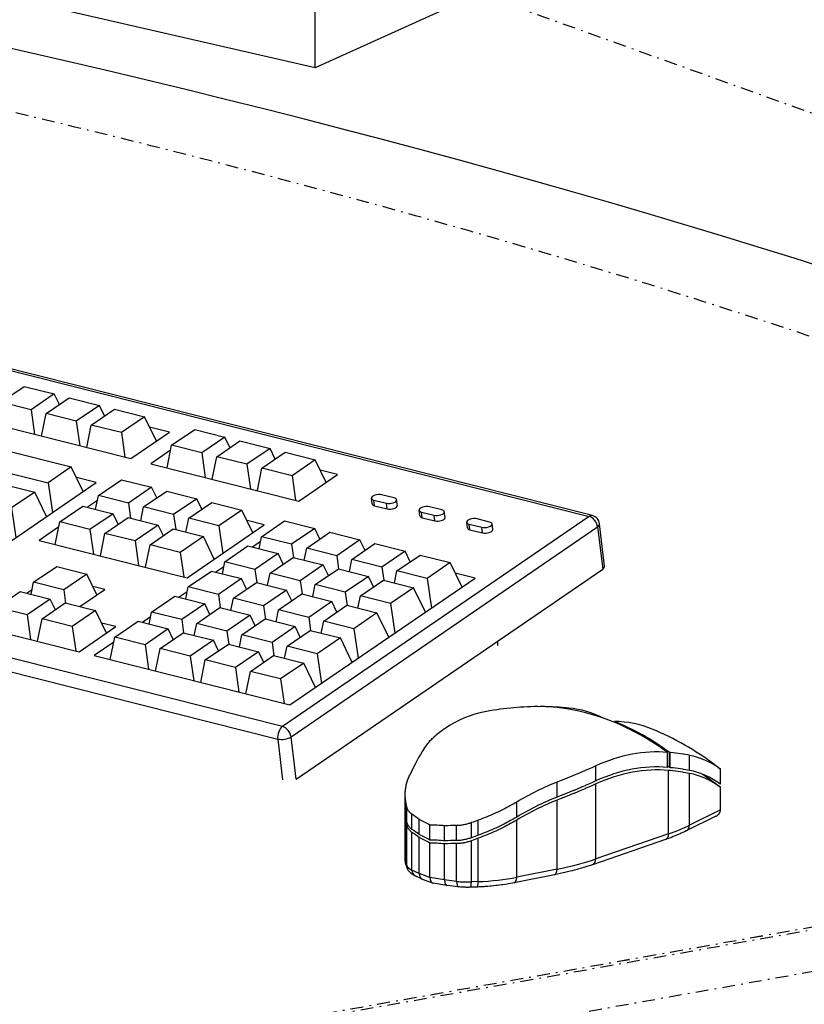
# Model space of a CAD drawing. Extents: x -4471 to 629, y 1975 to 5538.
# Tile 25 of 41: x -1056 to -809, y 3425 to 3735. Entities that reach past the tile are written whole.
import ezdxf

# ---------------------------------------------------------------- set-up
doc = ezdxf.new("R2010")
doc.units = 0
doc.header["$MEASUREMENT"] = 0
doc.linetypes.add('DASHDOT', pattern=[8.5, 4, -2, 0.5, -2])
doc.layers.get('0').update_dxf_attribs({"linetype": 'CONTINUOUS'})
doc.layers.add('LE_MIDDLE', color=7, linetype='CONTINUOUS')

msp = doc.modelspace()

# ---------------------------------------------------------------- linework, layer by layer
for p, q in [((-962.97, 3719.38), (-962.97, 4191.9)), ((-912.35, 3742.38), (-962.97, 3719.38)), ((-1232.56, 3668.16), (-876.97, 3578.37)), ((-875.91, 3578.62), (-1231.5, 3668.41)), ((-1061.72, 3614.27), (-1054.45, 3619.26)), ((-1054.45, 3619.26), (-1044.99, 3616.87)), ((-1044.99, 3616.87), (-1052.26, 3611.88)), ((-1043.38, 3613.53), (-1044.99, 3616.87)), ((-1052.26, 3611.88), (-1061.72, 3614.27)), ((-1047.53, 3610.68), (-1040.26, 3615.67)), ((-1043.34, 3613.56), (-1043.4, 3613.58)), ((-1040.26, 3615.67), (-1030.8, 3613.28)), ((-1030.8, 3613.28), (-1038.07, 3608.3)), ((-1029.19, 3609.95), (-1030.8, 3613.28)), ((-1052.26, 3611.88), (-1051.15, 3604.16)), ((-1048.98, 3603.61), (-1047.53, 3610.68)), ((-1038.07, 3608.3), (-1047.53, 3610.68)), ((-1033.34, 3607.1), (-1026.07, 3612.09)), ((-1029.15, 3609.98), (-1029.21, 3609.99)), ((-1026.07, 3612.09), (-1016.61, 3609.7)), ((-1038.07, 3608.3), (-1036.96, 3600.58)), ((-1034.79, 3600.03), (-1033.34, 3607.1)), ((-1023.88, 3604.71), (-1033.34, 3607.1)), ((-1016.61, 3609.7), (-1023.88, 3604.71)), ((-1012.91, 3602.03), (-1016.61, 3609.7)), ((-1023.88, 3604.71), (-1022.77, 3596.99)), ((-1008.11, 3600.73), (-1000.84, 3605.72)), ((-1000.84, 3605.72), (-991.38, 3603.33)), ((-1009.56, 3593.66), (-1008.11, 3600.73)), ((-998.65, 3598.34), (-1008.11, 3600.73)), ((-991.38, 3603.33), (-998.65, 3598.34)), ((-993.91, 3597.15), (-986.65, 3602.13)), ((-989.77, 3599.99), (-991.38, 3603.33)), ((-986.65, 3602.13), (-977.18, 3599.74)), ((-998.65, 3598.34), (-997.54, 3590.62)), ((-989.72, 3600.02), (-989.79, 3600.04)), ((-977.18, 3599.74), (-984.45, 3594.76)), ((-979.72, 3593.56), (-972.45, 3598.55)), ((-975.58, 3596.41), (-977.18, 3599.74)), ((-972.45, 3598.55), (-962.99, 3596.16)), ((-995.37, 3590.08), (-993.91, 3597.15)), ((-984.45, 3594.76), (-993.91, 3597.15)), ((-984.45, 3594.76), (-983.35, 3587.04)), ((-975.53, 3596.44), (-975.6, 3596.45)), ((-962.99, 3596.16), (-970.26, 3591.17)), ((-959.56, 3589.05), (-962.99, 3596.16)), ((-1067.39, 3594.09), (-1046.89, 3588.92)), ((-981.18, 3586.49), (-979.72, 3593.56)), ((-970.26, 3591.17), (-979.72, 3593.56)), ((-1031.13, 3584.94), (-1023.86, 3589.92)), ((-1023.86, 3589.92), (-1014.39, 3587.53)), ((-970.26, 3591.17), (-969.16, 3583.46)), ((-1014.39, 3587.53), (-1021.66, 3582.55)), ((-1016.93, 3581.35), (-1009.66, 3586.34)), ((-1012.79, 3584.2), (-1014.39, 3587.53)), ((-1009.66, 3586.34), (-1000.2, 3583.95)), ((-938.18, 3584.18), (-942.12, 3585.17)), ((-1031.44, 3583.39), (-1034.56, 3581.25)), ((-1032.01, 3580.61), (-1031.13, 3584.94)), ((-1021.66, 3582.55), (-1031.13, 3584.94)), ((-1021.66, 3582.55), (-1020.99, 3577.83)), ((-1012.74, 3584.23), (-1012.81, 3584.24)), ((-1000.2, 3583.95), (-1007.47, 3578.96)), ((-1002.74, 3577.77), (-995.47, 3582.76)), ((-998.59, 3580.61), (-1000.2, 3583.95)), ((-995.47, 3582.76), (-986.01, 3580.37)), ((-945.11, 3582.33), (-945.32, 3584.1)), ((-944.55, 3583.51), (-940.6, 3582.52)), ((-944.33, 3581.74), (-944.55, 3583.51)), ((-940.39, 3580.74), (-940.6, 3582.52)), ((-937.19, 3581.81), (-937.41, 3583.59)), ((-1043.24, 3576.62), (-1035.97, 3581.61)), ((-1035.97, 3581.61), (-1026.51, 3579.22)), ((-1026.51, 3579.22), (-1033.78, 3574.23)), ((-1024.9, 3575.89), (-1026.51, 3579.22)), ((-1017.82, 3577.03), (-1016.93, 3581.35)), ((-1007.47, 3578.96), (-1016.93, 3581.35)), ((-1007.47, 3578.96), (-1006.8, 3574.24)), ((-998.55, 3580.64), (-998.62, 3580.66)), ((-986.01, 3580.37), (-993.28, 3575.38)), ((-982.58, 3573.25), (-986.01, 3580.37)), ((-944.33, 3581.74), (-940.39, 3580.74)), ((-930.13, 3578.55), (-930.34, 3580.32)), ((-929.57, 3579.73), (-925.62, 3578.73)), ((-929.35, 3577.95), (-929.57, 3579.73)), ((-923.2, 3580.4), (-927.14, 3581.39)), ((-922.21, 3578.03), (-922.43, 3579.8)), ((-1044.69, 3569.55), (-1043.24, 3576.62)), ((-1033.78, 3574.23), (-1043.24, 3576.62)), ((-1029.05, 3573.04), (-1021.78, 3578.03)), ((-1021.78, 3578.03), (-1012.32, 3575.64)), ((-1003.63, 3573.44), (-1002.74, 3577.77)), ((-993.28, 3575.38), (-1002.74, 3577.77)), ((-979.88, 3571.99), (-972.61, 3576.98)), ((-972.61, 3576.98), (-963.15, 3574.59)), ((-929.35, 3577.95), (-925.41, 3576.96)), ((-925.41, 3576.96), (-925.62, 3578.73)), ((-915.15, 3574.76), (-915.36, 3576.54)), ((-914.59, 3575.95), (-910.64, 3574.95)), ((-914.37, 3574.17), (-914.59, 3575.95)), ((-908.22, 3576.61), (-912.16, 3577.61)), ((-907.23, 3574.25), (-907.45, 3576.02)), ((-872.07, 3562.76), (-873.67, 3576.07)), ((-1043.56, 3575.08), (-1049.75, 3570.83)), ((-1033.78, 3574.23), (-1032.67, 3566.52)), ((-1030.5, 3565.97), (-1029.05, 3573.04)), ((-1019.59, 3570.65), (-1029.05, 3573.04)), ((-1012.32, 3575.64), (-1019.59, 3570.65)), ((-1014.86, 3569.46), (-1007.59, 3574.44)), ((-1010.71, 3572.3), (-1012.32, 3575.64)), ((-1007.59, 3574.44), (-998.13, 3572.05)), ((-993.28, 3575.38), (-992.05, 3566.76)), ((-963.15, 3574.59), (-970.42, 3569.61)), ((-965.68, 3568.41), (-958.42, 3573.4)), ((-961.54, 3571.26), (-963.15, 3574.59)), ((-958.42, 3573.4), (-948.95, 3571.01)), ((-914.37, 3574.17), (-910.43, 3573.18)), ((-910.43, 3573.18), (-910.64, 3574.95)), ((-1049.75, 3570.83), (-1003.24, 3559.08)), ((-1019.59, 3570.65), (-1018.48, 3562.93)), ((-998.13, 3572.05), (-1005.4, 3567.07)), ((-994.7, 3564.94), (-998.13, 3572.05)), ((-980.19, 3570.45), (-982.71, 3568.73)), ((-980.65, 3568.21), (-979.88, 3571.99)), ((-970.42, 3569.61), (-979.88, 3571.99)), ((-970.42, 3569.61), (-969.82, 3565.48)), ((-961.49, 3571.29), (-961.56, 3571.3)), ((-948.95, 3571.01), (-956.22, 3566.02)), ((-951.49, 3564.83), (-944.22, 3569.81)), ((-947.35, 3567.67), (-948.95, 3571.01)), ((-944.22, 3569.81), (-934.76, 3567.43)), ((-1016.31, 3562.39), (-1014.86, 3569.46)), ((-1005.4, 3567.07), (-1014.86, 3569.46)), ((-1005.4, 3567.07), (-1004.29, 3559.35)), ((-991.39, 3564.1), (-984.12, 3569.09)), ((-984.12, 3569.09), (-974.66, 3566.7)), ((-974.66, 3566.7), (-981.92, 3561.71)), ((-973.05, 3563.36), (-974.66, 3566.7)), ((-966.46, 3564.63), (-965.68, 3568.41)), ((-956.22, 3566.02), (-965.68, 3568.41)), ((-947.3, 3567.7), (-947.37, 3567.72)), ((-934.76, 3567.43), (-942.03, 3562.44)), ((-933.15, 3564.09), (-934.76, 3567.43)), ((-992.16, 3560.31), (-991.39, 3564.1)), ((-981.92, 3561.71), (-991.39, 3564.1)), ((-977.19, 3560.51), (-969.92, 3565.5)), ((-969.92, 3565.5), (-960.46, 3563.11)), ((-956.22, 3566.02), (-955.63, 3561.89)), ((-952.27, 3561.04), (-951.49, 3564.83)), ((-942.03, 3562.44), (-951.49, 3564.83)), ((-937.3, 3561.24), (-930.03, 3566.23)), ((-933.11, 3564.12), (-933.18, 3564.14)), ((-930.03, 3566.23), (-920.57, 3563.84)), ((-920.57, 3563.84), (-927.84, 3558.85)), ((-916.87, 3556.17), (-920.57, 3563.84)), ((-1051.46, 3557.66), (-1044.19, 3562.65)), ((-1044.19, 3562.65), (-1034.73, 3560.26)), ((-1034.73, 3560.26), (-1042, 3555.27)), ((-1031.57, 3553.7), (-1034.73, 3560.26)), ((-1002.9, 3556.2), (-995.63, 3561.19)), ((-995.63, 3561.19), (-986.17, 3558.8)), ((-991.7, 3562.56), (-994.22, 3560.83)), ((-981.92, 3561.71), (-981.33, 3557.58)), ((-977.97, 3556.73), (-977.19, 3560.51)), ((-967.73, 3558.12), (-977.19, 3560.51)), ((-969, 3495.72), (-872.68, 3561.8)), ((-960.46, 3563.11), (-967.73, 3558.12)), ((-963, 3556.93), (-955.73, 3561.92)), ((-958.85, 3559.78), (-960.46, 3563.11)), ((-955.73, 3561.92), (-946.27, 3559.53)), ((-942.03, 3562.44), (-941.44, 3558.31)), ((-938.08, 3557.46), (-937.3, 3561.24)), ((-927.84, 3558.85), (-937.3, 3561.24)), ((-1052.24, 3553.88), (-1051.46, 3557.66)), ((-1042, 3555.27), (-1051.46, 3557.66)), ((-986.17, 3558.8), (-993.43, 3553.81)), ((-988.7, 3552.62), (-981.43, 3557.6)), ((-984.56, 3555.46), (-986.17, 3558.8)), ((-981.43, 3557.6), (-971.97, 3555.22)), ((-967.73, 3558.12), (-967.14, 3554)), ((-946.27, 3559.53), (-953.54, 3554.54)), ((-948.81, 3553.35), (-941.54, 3558.33)), ((-944.66, 3556.19), (-946.27, 3559.53)), ((-941.54, 3558.33), (-932.08, 3555.94)), ((-927.84, 3558.85), (-926.51, 3549.56)), ((-1062.97, 3549.76), (-1055.7, 3554.75)), ((-1055.7, 3554.75), (-1046.24, 3552.36)), ((-1051.96, 3555.26), (-1053.5, 3554.2)), ((-1042, 3555.27), (-1041.41, 3551.14)), ((-1003.21, 3554.66), (-1005.73, 3552.94)), ((-1003.67, 3552.42), (-1002.9, 3556.2)), ((-993.43, 3553.81), (-1002.9, 3556.2)), ((-971.97, 3555.22), (-979.24, 3550.23)), ((-970.36, 3551.88), (-971.97, 3555.22)), ((-963.78, 3553.15), (-963, 3556.93)), ((-953.54, 3554.54), (-963, 3556.93)), ((-953.54, 3554.54), (-952.95, 3550.41)), ((-932.08, 3555.94), (-939.35, 3550.96)), ((-928.38, 3548.28), (-932.08, 3555.94)), ((-1046.24, 3552.36), (-1053.51, 3547.38)), ((-1048.78, 3546.18), (-1041.51, 3551.17)), ((-1044.63, 3549.03), (-1046.24, 3552.36)), ((-1041.51, 3551.17), (-1032.05, 3548.78)), ((-1014.41, 3548.3), (-1007.14, 3553.29)), ((-1007.14, 3553.29), (-997.67, 3550.9)), ((-993.43, 3553.81), (-992.84, 3549.68)), ((-989.48, 3548.83), (-988.7, 3552.62)), ((-979.24, 3550.23), (-988.7, 3552.62)), ((-974.51, 3549.03), (-967.24, 3554.02)), ((-967.24, 3554.02), (-957.78, 3551.63)), ((-957.78, 3551.63), (-965.05, 3546.64)), ((-956.17, 3548.3), (-957.78, 3551.63)), ((-949.59, 3549.56), (-948.81, 3553.35)), ((-939.35, 3550.96), (-948.81, 3553.35)), ((-939.35, 3550.96), (-938.02, 3541.67)), ((-1053.51, 3547.38), (-1062.97, 3549.76)), ((-1032.05, 3548.78), (-1039.32, 3543.79)), ((-1028.62, 3541.67), (-1032.05, 3548.78)), ((-1015.18, 3544.52), (-1014.41, 3548.3)), ((-1004.94, 3545.91), (-1014.41, 3548.3)), ((-997.67, 3550.9), (-1004.94, 3545.91)), ((-1000.21, 3544.72), (-992.94, 3549.71)), ((-996.07, 3547.57), (-997.67, 3550.9)), ((-992.94, 3549.71), (-983.48, 3547.32)), ((-979.24, 3550.23), (-978.65, 3546.1)), ((-975.29, 3545.25), (-974.51, 3549.03)), ((-965.05, 3546.64), (-974.51, 3549.03)), ((-960.32, 3545.45), (-953.05, 3550.44)), ((-953.05, 3550.44), (-943.59, 3548.05)), ((-943.59, 3548.05), (-950.86, 3543.06)), ((-939.89, 3540.38), (-943.59, 3548.05)), ((-1053.51, 3547.38), (-1052.41, 3539.66)), ((-1050.23, 3539.11), (-1048.78, 3546.18)), ((-1039.32, 3543.79), (-1048.78, 3546.18)), ((-1025.91, 3540.41), (-1018.65, 3545.39)), ((-1018.65, 3545.39), (-1009.18, 3543.01)), ((-1014.72, 3546.76), (-1017.23, 3545.04)), ((-1004.94, 3545.91), (-1004.35, 3541.79)), ((-983.48, 3547.32), (-990.75, 3542.33)), ((-986.02, 3541.14), (-978.75, 3546.12)), ((-981.87, 3543.98), (-983.48, 3547.32)), ((-978.75, 3546.12), (-969.29, 3543.73)), ((-965.05, 3546.64), (-964.46, 3542.51)), ((-961.1, 3541.67), (-960.32, 3545.45)), ((-950.86, 3543.06), (-960.32, 3545.45)), ((-1039.32, 3543.79), (-1038.21, 3536.08)), ((-1009.18, 3543.01), (-1016.45, 3538.02)), ((-1011.72, 3536.82), (-1004.45, 3541.81)), ((-1007.58, 3539.67), (-1009.18, 3543.01)), ((-1004.45, 3541.81), (-994.99, 3539.42)), ((-1000.99, 3540.94), (-1000.21, 3544.72)), ((-990.75, 3542.33), (-1000.21, 3544.72)), ((-990.75, 3542.33), (-990.16, 3538.2)), ((-969.29, 3543.73), (-976.56, 3538.75)), ((-971.83, 3537.55), (-964.56, 3542.54)), ((-967.68, 3540.4), (-969.29, 3543.73)), ((-964.56, 3542.54), (-955.1, 3540.15)), ((-950.86, 3543.06), (-949.53, 3533.77)), ((-1026.23, 3538.87), (-1032.43, 3534.61)), ((-1027.37, 3533.34), (-1025.91, 3540.41)), ((-1016.45, 3538.02), (-1025.91, 3540.41)), ((-994.99, 3539.42), (-1002.26, 3534.43)), ((-993.38, 3536.09), (-994.99, 3539.42)), ((-986.8, 3537.35), (-986.02, 3541.14)), ((-976.56, 3538.75), (-986.02, 3541.14)), ((-976.56, 3538.75), (-975.97, 3534.62)), ((-955.1, 3540.15), (-962.37, 3535.16)), ((-951.4, 3532.48), (-955.1, 3540.15)), ((-905.59, 3537.81), (-905.59, 3539.22)), ((-1016.45, 3538.02), (-1015.35, 3530.3)), ((-1013.18, 3529.75), (-1011.72, 3536.82)), ((-1002.26, 3534.43), (-1011.72, 3536.82)), ((-997.53, 3533.24), (-990.26, 3538.23)), ((-990.26, 3538.23), (-980.8, 3535.84)), ((-980.8, 3535.84), (-988.07, 3530.85)), ((-979.19, 3532.5), (-980.8, 3535.84)), ((-972.61, 3533.77), (-971.83, 3537.55)), ((-962.37, 3535.16), (-971.83, 3537.55)), ((-1032.43, 3534.61), (-970.93, 3519.08)), ((-1002.26, 3534.43), (-1001.16, 3526.72)), ((-998.98, 3526.17), (-997.53, 3533.24)), ((-988.07, 3530.85), (-997.53, 3533.24)), ((-983.34, 3529.66), (-976.07, 3534.64)), ((-976.07, 3534.64), (-966.61, 3532.25)), ((-962.37, 3535.16), (-961.04, 3525.87)), ((-988.07, 3530.85), (-986.96, 3523.13)), ((-984.79, 3522.59), (-983.34, 3529.66)), ((-973.88, 3527.27), (-983.34, 3529.66)), ((-966.61, 3532.25), (-973.88, 3527.27)), ((-962.91, 3524.59), (-966.61, 3532.25)), ((-973.88, 3527.27), (-972.77, 3519.55)), ((-886.34, 3518.2), (-886.34, 3518.27)), ((-851.65, 3499.41), (-851.65, 3504.14)), ((-851.58, 3504.11), (-851.58, 3499.38)), ((-845.45, 3498.52), (-845.45, 3503.25)), ((-874.86, 3495.19), (-874.86, 3499.92)), ((-851.96, 3478.58), (-851.96, 3498.48)), ((-845.45, 3481.27), (-845.45, 3497.58)), ((-835.67, 3486.12), (-835.67, 3493.22)), ((-934.72, 3486.23), (-934.72, 3490.96)), ((-887.02, 3467.46), (-887.02, 3489.15)), ((-934.5, 3483.86), (-934.5, 3488.59)), ((-934.23, 3482.47), (-934.23, 3487.2)), ((-899.7, 3483.83), (-899.7, 3488.56)), ((-835.67, 3486.12), (-845.45, 3481.27)), ((-930.36, 3478.39), (-930.36, 3483.12)), ((-934.23, 3468.58), (-934.23, 3481.53)), ((-922.33, 3476.36), (-922.33, 3481.09)), ((-913.94, 3477.35), (-913.94, 3482.08)), ((-911.82, 3463.54), (-911.82, 3477.19)), ((-926.94, 3464.83), (-926.94, 3475.66)), ((-918.58, 3463.63), (-918.58, 3475.5)), ((-930.36, 3466.09), (-932.59, 3467.16)), ((-929.41, 3464.31), (-931.6, 3465.36)), ((-922.33, 3464.07), (-926.94, 3464.83)), ((-921.69, 3462.34), (-925.93, 3463.04))]:
    msp.add_line(p, q)
for points in [[(-962.97, 3719.38), (-1085.15, 3747.54), (-1085.15, 4121.62)], [(-1076.23, 3616.31), (-1082.43, 3612.06), (-1020.93, 3596.53)], [(-1020.93, 3596.53), (-1008.81, 3604.84), (-1015.02, 3606.41)], [(-876.97, 3578.37), (-973.28, 3512.29), (-1328.87, 3602.08)], [(-1328.82, 3585.33), (-1330.37, 3598.17), (-974.78, 3508.38), (-973.24, 3495.54)], [(-1068.17, 3590.31), (-1067.39, 3594.09), (-1060.12, 3599.08), (-1039.63, 3593.91)], [(-1008.42, 3599.19), (-1014.62, 3594.94), (-968.1, 3583.19)], [(-1035.93, 3586.24), (-1039.63, 3593.91), (-1046.89, 3588.92), (-1045.56, 3579.63)], [(-968.1, 3583.19), (-955.99, 3591.5), (-961.41, 3592.87)], [(-1089.98, 3549.15), (-1031.83, 3589.05), (-1038.04, 3590.62)], [(-1079.68, 3582.41), (-1078.9, 3586.2), (-1071.63, 3591.18), (-1051.13, 3586.01)], [(-1047.44, 3578.34), (-1051.13, 3586.01), (-1058.4, 3581.02), (-1057.07, 3571.73)], [(-1003.24, 3559.08), (-979, 3575.71), (-984.42, 3577.08)], [(-970.6, 3509.03), (-874.28, 3575.11), (-872.68, 3561.8)], [(-970.93, 3519.08), (-912.78, 3558.98), (-918.98, 3560.55)], [(-1036.95, 3550.02), (-1029.12, 3555.39), (-1032.83, 3556.32)], [(-1083.68, 3547.56), (-1037.16, 3535.81), (-1025.65, 3543.71), (-1030.15, 3544.84)], [(-868.99, 3513.64), (-868.99, 3513.89)], [(-928.77, 3505.37), (-928.58, 3505.67), (-928.37, 3505.97), (-928.16, 3506.26), (-928.09, 3506.36), (-927.86, 3506.65), (-927.64, 3506.94), (-927.4, 3507.23), (-927.33, 3507.31), (-927.08, 3507.6), (-926.83, 3507.88), (-926.57, 3508.16), (-926.5, 3508.23), (-926.23, 3508.51), (-925.95, 3508.78), (-925.67, 3509.06), (-925.6, 3509.12), (-925.31, 3509.39), (-925.01, 3509.65), (-924.7, 3509.92), (-924.63, 3509.97), (-924.32, 3510.23), (-923.99, 3510.49), (-923.66, 3510.74), (-923.6, 3510.79), (-923.25, 3511.04), (-922.9, 3511.29), (-922.54, 3511.54), (-922.49, 3511.57), (-922.12, 3511.82), (-922.08, 3511.84)], [(-969, 3495.72), (-970.6, 3509.03)], [(-852.3, 3499.45), (-852.3, 3504.19)], [(-845.45, 3503.25), (-846.03, 3503.36), (-846.64, 3503.47), (-847.28, 3503.57), (-847.52, 3503.61), (-848.2, 3503.71), (-848.91, 3503.8), (-849.66, 3503.9), (-849.79, 3503.91), (-850.58, 3504.01), (-851.4, 3504.1), (-851.58, 3504.11)], [(-874.86, 3499.92), (-875.84, 3499.47), (-876.86, 3499.02), (-877.92, 3498.56), (-878.22, 3498.43), (-879.33, 3497.95), (-880.48, 3497.47), (-881.67, 3496.97), (-881.83, 3496.91), (-883.07, 3496.4), (-884.35, 3495.88), (-885.68, 3495.35), (-886.03, 3495.22), (-887.02, 3494.83)], [(-845.45, 3497.58), (-846.03, 3497.68), (-846.64, 3497.79), (-847.28, 3497.89), (-847.54, 3497.93), (-848.23, 3498.03), (-848.94, 3498.13), (-849.69, 3498.23), (-849.84, 3498.24), (-850.63, 3498.34), (-851.46, 3498.43), (-851.96, 3498.48)], [(-845.45, 3498.52), (-846.03, 3498.63), (-846.64, 3498.74), (-847.28, 3498.84), (-847.52, 3498.88), (-848.2, 3498.98), (-848.91, 3499.07), (-849.66, 3499.17), (-849.79, 3499.18), (-850.58, 3499.28), (-851.4, 3499.37), (-851.58, 3499.38)], [(-837.43, 3500.27), (-836.94, 3499.9), (-836.45, 3499.53), (-836.07, 3499.22), (-835.67, 3498.9)], [(-835.67, 3494.17), (-835.67, 3498.9)], [(-934.72, 3490.96), (-934.72, 3491.26), (-934.71, 3491.56), (-934.69, 3491.8), (-934.67, 3492.1), (-934.64, 3492.4), (-934.62, 3492.62), (-934.57, 3492.92), (-934.52, 3493.23), (-934.47, 3493.53), (-934.44, 3493.64), (-934.38, 3493.95), (-934.3, 3494.26), (-934.22, 3494.57), (-934.19, 3494.67), (-934.1, 3494.98), (-934, 3495.29), (-933.9, 3495.6), (-933.86, 3495.7), (-933.75, 3496.01), (-933.62, 3496.32), (-933.49, 3496.63), (-933.45, 3496.72), (-933.3, 3497.05)], [(-874.86, 3495.19), (-875.84, 3494.74), (-876.86, 3494.29), (-877.92, 3493.82), (-878.22, 3493.7), (-879.33, 3493.22), (-880.48, 3492.74), (-881.67, 3492.24), (-881.83, 3492.18), (-883.07, 3491.67), (-884.35, 3491.15), (-885.68, 3490.62), (-886.03, 3490.49), (-887.02, 3490.1)], [(-887.02, 3490.1), (-887.02, 3494.83)], [(-874.86, 3494.24), (-875.84, 3493.8), (-876.86, 3493.34), (-877.92, 3492.88), (-878.22, 3492.75), (-879.33, 3492.27), (-880.48, 3491.79), (-881.67, 3491.29), (-881.83, 3491.23), (-883.07, 3490.72), (-884.35, 3490.2), (-885.68, 3489.68), (-886.03, 3489.54), (-887.02, 3489.15)], [(-851.96, 3478.58), (-874.86, 3470.68), (-874.86, 3494.24)], [(-934.5, 3488.59), (-934.55, 3488.88), (-934.59, 3489.17), (-934.62, 3489.38), (-934.66, 3489.67), (-934.68, 3489.97), (-934.7, 3490.18), (-934.71, 3490.48), (-934.72, 3490.77), (-934.72, 3490.96)], [(-934.5, 3483.86), (-934.55, 3484.15), (-934.59, 3484.44), (-934.62, 3484.65), (-934.66, 3484.94), (-934.68, 3485.24), (-934.7, 3485.45), (-934.71, 3485.75), (-934.72, 3486.04), (-934.72, 3486.23)], [(-932.59, 3479.98), (-932.59, 3484.71), (-932.73, 3484.81), (-932.87, 3484.91), (-933, 3485.02), (-933.03, 3485.05), (-933.15, 3485.16), (-933.27, 3485.27), (-933.38, 3485.39), (-933.41, 3485.44), (-933.51, 3485.56), (-933.61, 3485.69), (-933.67, 3485.78), (-933.75, 3485.92), (-933.83, 3486.06), (-933.89, 3486.16), (-933.96, 3486.3), (-934.02, 3486.45), (-934.06, 3486.56), (-934.11, 3486.72), (-934.16, 3486.88), (-934.19, 3486.99), (-934.23, 3487.16), (-934.23, 3487.2)], [(-899.7, 3488.56), (-900.25, 3488.23), (-900.81, 3487.91), (-901.38, 3487.58), (-901.59, 3487.46), (-902.18, 3487.15), (-902.76, 3486.83), (-903.36, 3486.52), (-903.56, 3486.41), (-904.17, 3486.11), (-904.78, 3485.81), (-905.4, 3485.51), (-905.59, 3485.42), (-906.22, 3485.13), (-906.85, 3484.85), (-907.48, 3484.57), (-907.68, 3484.48), (-908.32, 3484.21), (-908.96, 3483.95), (-909.61, 3483.69), (-909.8, 3483.62), (-910.44, 3483.37), (-911.1, 3483.12), (-911.75, 3482.89), (-911.82, 3482.86)], [(-837.11, 3484.1), (-836.97, 3484.17), (-836.84, 3484.25), (-836.74, 3484.31), (-836.62, 3484.4), (-836.51, 3484.49), (-836.4, 3484.58), (-836.37, 3484.61), (-836.27, 3484.7), (-836.18, 3484.8), (-836.13, 3484.87), (-836.05, 3484.98), (-835.98, 3485.08), (-835.94, 3485.15), (-835.88, 3485.26), (-835.83, 3485.37), (-835.8, 3485.45), (-835.76, 3485.56), (-835.72, 3485.67), (-835.71, 3485.75), (-835.69, 3485.87), (-835.67, 3485.98), (-835.67, 3486.09), (-835.67, 3486.12)], [(-934.72, 3470.46), (-934.72, 3485.29), (-934.72, 3485.59), (-934.71, 3485.76)], [(-934.5, 3482.91), (-934.55, 3483.2), (-934.59, 3483.49), (-934.62, 3483.7), (-934.66, 3484), (-934.68, 3484.29), (-934.7, 3484.5), (-934.71, 3484.8), (-934.72, 3485.1), (-934.72, 3485.29)], [(-934.23, 3468.58), (-934.5, 3469.27), (-934.5, 3482.91)], [(-899.7, 3483.83), (-900.25, 3483.5), (-900.81, 3483.18), (-901.38, 3482.85), (-901.59, 3482.73), (-902.18, 3482.41), (-902.76, 3482.1), (-903.36, 3481.79), (-903.56, 3481.68), (-904.17, 3481.38), (-904.78, 3481.08), (-905.4, 3480.78), (-905.59, 3480.69), (-906.22, 3480.4), (-906.85, 3480.11), (-907.48, 3479.84), (-907.68, 3479.75), (-908.32, 3479.48), (-908.96, 3479.22), (-909.61, 3478.96), (-909.8, 3478.89), (-910.44, 3478.64), (-911.1, 3478.39), (-911.75, 3478.16), (-911.82, 3478.13)], [(-899.7, 3482.89), (-900.25, 3482.56), (-900.81, 3482.23), (-901.38, 3481.91), (-901.59, 3481.79), (-902.18, 3481.47), (-902.76, 3481.15), (-903.36, 3480.84), (-903.56, 3480.74), (-904.17, 3480.43), (-904.78, 3480.13), (-905.4, 3479.83), (-905.59, 3479.74), (-906.22, 3479.45), (-906.85, 3479.17), (-907.48, 3478.89), (-907.68, 3478.81), (-908.32, 3478.54), (-908.96, 3478.27), (-909.61, 3478.01), (-909.8, 3477.94), (-910.44, 3477.69), (-911.1, 3477.45), (-911.75, 3477.21), (-911.82, 3477.19)], [(-911.82, 3478.13), (-911.82, 3482.86)], [(-887.02, 3467.46), (-899.7, 3464.92), (-899.7, 3482.89)], [(-837.11, 3484.1), (-846.43, 3479.47)], [(-932.59, 3479.98), (-932.73, 3480.08), (-932.87, 3480.18), (-933, 3480.29), (-933.03, 3480.32), (-933.15, 3480.43), (-933.27, 3480.54), (-933.38, 3480.66), (-933.41, 3480.71), (-933.51, 3480.83), (-933.61, 3480.96), (-933.67, 3481.05), (-933.75, 3481.19), (-933.83, 3481.32), (-933.89, 3481.43), (-933.96, 3481.57), (-934.02, 3481.72), (-934.06, 3481.83), (-934.11, 3481.99), (-934.16, 3482.15), (-934.19, 3482.26), (-934.23, 3482.43), (-934.23, 3482.47)], [(-932.59, 3467.16), (-932.59, 3479.03), (-932.73, 3479.13), (-932.87, 3479.23), (-933, 3479.34), (-933.03, 3479.37), (-933.15, 3479.48), (-933.27, 3479.6), (-933.38, 3479.72), (-933.41, 3479.76), (-933.51, 3479.88), (-933.61, 3480.01), (-933.67, 3480.1), (-933.75, 3480.24), (-933.83, 3480.38), (-933.89, 3480.48), (-933.96, 3480.63), (-934.02, 3480.77), (-934.06, 3480.89), (-934.11, 3481.04), (-934.16, 3481.2), (-934.19, 3481.32), (-934.23, 3481.48), (-934.23, 3481.53)], [(-926.94, 3476.61), (-926.94, 3481.34)], [(-913.94, 3482.08), (-914.24, 3481.97), (-914.55, 3481.86), (-914.8, 3481.78), (-915.1, 3481.69), (-915.4, 3481.6), (-915.65, 3481.54), (-915.95, 3481.47), (-916.25, 3481.4), (-916.5, 3481.36), (-916.79, 3481.31), (-917.08, 3481.27), (-917.33, 3481.24), (-917.61, 3481.21), (-917.89, 3481.19), (-918.14, 3481.18), (-918.41, 3481.17), (-918.58, 3481.17)], [(-918.58, 3476.44), (-918.58, 3481.17)], [(-926.94, 3464.83), (-930.36, 3466.09), (-930.36, 3477.44)], [(-913.94, 3477.35), (-914.24, 3477.23), (-914.55, 3477.13), (-914.8, 3477.05), (-915.1, 3476.96), (-915.4, 3476.87), (-915.65, 3476.81), (-915.95, 3476.74), (-916.25, 3476.67), (-916.5, 3476.63), (-916.79, 3476.58), (-917.08, 3476.54), (-917.33, 3476.51), (-917.61, 3476.48), (-917.89, 3476.46), (-918.14, 3476.45), (-918.41, 3476.44), (-918.58, 3476.44)], [(-852.97, 3476.77), (-875.87, 3468.87)], [(-846.43, 3479.47), (-846.94, 3479.22), (-847.45, 3478.98), (-847.97, 3478.74), (-848.33, 3478.58), (-848.88, 3478.34), (-849.44, 3478.11), (-849.89, 3477.92), (-850.48, 3477.69), (-851.08, 3477.45), (-851.63, 3477.25), (-852.26, 3477.02), (-852.61, 3476.9), (-852.97, 3476.77)], [(-918.58, 3463.63), (-922.33, 3464.07), (-922.33, 3475.42)], [(-913.94, 3476.4), (-914.24, 3476.29), (-914.55, 3476.18), (-914.8, 3476.1), (-915.1, 3476.01), (-915.4, 3475.92), (-915.65, 3475.86), (-915.95, 3475.79), (-916.25, 3475.73), (-916.5, 3475.68), (-916.79, 3475.63), (-917.08, 3475.59), (-917.33, 3475.56), (-917.61, 3475.53), (-917.89, 3475.51), (-918.14, 3475.5), (-918.41, 3475.5), (-918.58, 3475.5)], [(-911.82, 3463.54), (-913.94, 3463.45), (-913.94, 3476.4)], [(-934.35, 3468.47), (-934.42, 3468.67), (-934.45, 3468.77), (-934.49, 3468.88), (-934.54, 3469.07), (-934.59, 3469.26), (-934.6, 3469.31), (-934.64, 3469.51), (-934.67, 3469.7), (-934.68, 3469.75), (-934.7, 3469.95), (-934.71, 3470.14), (-934.72, 3470.2), (-934.72, 3470.39), (-934.72, 3470.46)], [(-934.09, 3467.79), (-934.35, 3468.47)], [(-931.6, 3465.36), (-931.81, 3465.47), (-931.98, 3465.56), (-932.17, 3465.67), (-932.35, 3465.78), (-932.52, 3465.89), (-932.57, 3465.92), (-932.73, 3466.04), (-932.88, 3466.16), (-933.02, 3466.28), (-933.05, 3466.3), (-933.18, 3466.43), (-933.3, 3466.56), (-933.42, 3466.68), (-933.44, 3466.71), (-933.55, 3466.84), (-933.65, 3466.98), (-933.74, 3467.11), (-933.77, 3467.15), (-933.85, 3467.29), (-933.93, 3467.43), (-934, 3467.57), (-934.02, 3467.62), (-934.08, 3467.76), (-934.09, 3467.79)], [(-875.87, 3468.87), (-876.53, 3468.65), (-876.64, 3468.61), (-877.32, 3468.39), (-878.02, 3468.17), (-878.65, 3467.98), (-879.38, 3467.76), (-880.12, 3467.54), (-880.74, 3467.37), (-881.51, 3467.16), (-882.3, 3466.96), (-882.91, 3466.81), (-883.72, 3466.61), (-884.55, 3466.41), (-885.14, 3466.28), (-886, 3466.09), (-886.86, 3465.9), (-887.44, 3465.78), (-887.85, 3465.7)], [(-926.09, 3463.08), (-929.29, 3464.26)], [(-887.85, 3465.7), (-900.52, 3463.16)], [(-918.02, 3461.9), (-921.67, 3462.33)], [(-914.14, 3461.76), (-914.56, 3461.75), (-914.69, 3461.74), (-915.12, 3461.74), (-915.54, 3461.74), (-915.76, 3461.75), (-916.18, 3461.76), (-916.6, 3461.78), (-916.82, 3461.79), (-917.23, 3461.82), (-917.64, 3461.86), (-917.86, 3461.89), (-918.02, 3461.9)], [(-912.02, 3461.84), (-914.14, 3461.76)], [(-900.52, 3463.16), (-900.95, 3463.07), (-901.59, 3462.95), (-902.24, 3462.84), (-902.66, 3462.77), (-903.34, 3462.66), (-904.02, 3462.56), (-904.42, 3462.5), (-905.12, 3462.41), (-905.83, 3462.33), (-906.22, 3462.28), (-906.95, 3462.2), (-907.68, 3462.13), (-908.06, 3462.1), (-908.81, 3462.03), (-909.56, 3461.98), (-909.93, 3461.95), (-910.69, 3461.91), (-911.46, 3461.87), (-912.02, 3461.84)]]:
    msp.add_lwpolyline(points)
msp.add_lwpolyline([(-841.24, 3497.29, -0.012686), (-837.43, 3494.59), (-836.94, 3494.22), (-836.45, 3493.85), (-836.03, 3493.52), (-835.67, 3493.22)], format="xyb")
for centre, radius, start, end in [((-876.65, 3575.71), 3, 6.8628, 75.828), ((-892.49, 3426.57), 92, 90.3767, 101.1016), ((-892.49, 3426.57), 92, 84.283, 89.3633), ((-892.49, 3426.57), 92, 53.2358, 67.3731)]:
    msp.add_arc(centre, radius, start, end)
for centre, major_axis, ratio, start_param, end_param in [((-2207.53, 3195.63), (2000, 0), 0.323677, 0.503485, 2.534794), ((-943.33, 3584.34), (1.99, 0.24), 0.448301, 0.861782, 3.141593), ((-943.33, 3584.34), (1.99, 0.24), 0.448301, 3.141593, 4.003374), ((-943.12, 3582.57), (1.99, 0.24), 0.448301, 3.141593, 4.003376), ((-943.12, 3582.57), (1.99, 0.24), 0.448301, 3.141593, 4.003374), ((-939.39, 3583.35), (1.99, 0.24), 0.448301, 4.003374, 6.283185), ((-939.39, 3583.35), (1.99, 0.24), 0.448301, 6.283185, 7.144967), ((-939.18, 3581.57), (1.99, 0.24), 0.448301, 4.003374, 6.283185), ((-939.18, 3581.57), (1.99, 0.24), 0.448301, 4.003374, 6.283185), ((-928.35, 3580.56), (1.99, 0.24), 0.448301, 0.861782, 3.141593), ((-928.35, 3580.56), (1.99, 0.24), 0.448301, 3.141593, 4.003374), ((-924.41, 3579.56), (1.99, 0.24), 0.448301, 4.003374, 6.283185), ((-924.41, 3579.56), (1.99, 0.24), 0.448301, 6.283185, 7.144967), ((-928.14, 3578.79), (1.99, 0.24), 0.448301, 3.141593, 4.003376), ((-928.14, 3578.79), (1.99, 0.24), 0.448301, 3.141593, 4.003374), ((-924.2, 3577.79), (1.99, 0.24), 0.448301, 4.003372, 6.283185), ((-924.2, 3577.79), (1.99, 0.24), 0.448301, 4.003374, 6.283185), ((-913.37, 3576.78), (1.99, 0.24), 0.448301, 0.861782, 3.141593), ((-913.37, 3576.78), (1.99, 0.24), 0.448301, 3.141593, 4.003374), ((-909.43, 3575.78), (1.99, 0.24), 0.448301, 4.003374, 6.283185), ((-909.43, 3575.78), (1.99, 0.24), 0.448301, 6.283185, 7.144967), ((-876.65, 3575.71), (-0.73, -2.91), 0.581995, 3.141593, 3.725497), ((-876.65, 3575.71), (1.7, -2.47), 0.67846, 0.914439, 2.485235), ((-876.65, 3575.71), (2.98, 0.36), 0.448301, 5.574171, 6.283185), ((-913.16, 3575), (1.99, 0.24), 0.448301, 3.141593, 4.003376), ((-913.16, 3575), (1.99, 0.24), 0.448301, 3.141593, 4.003374), ((-909.22, 3574.01), (1.99, 0.24), 0.448301, 4.003373, 6.283185), ((-909.22, 3574.01), (1.99, 0.24), 0.448301, 4.003374, 6.283185), ((-875.05, 3562.4), (2.98, 0.36), 0.448301, 5.574171, 6.283185), ((-878.28, 3432.46), (34.13, -82.25), 0.746, 2.25511, 2.846678), ((-877.66, 3432.72), (34.02, -82.01), 0.746, 2.832553, 2.84443), ((-877.66, 3432.72), (34.02, -82.01), 0.746, 2.758252, 2.832553), ((-901.16, 3428.76), (-22.36, -88.56), 0.581995, 3.22789, 3.283886), ((-901.16, 3428.76), (-22.36, -88.56), 0.581995, 3.015149, 3.22789), ((-918.32, 3431.94), (-17.67, -84.91), 0.51173, 3.354063, 3.608136), ((-877.66, 3432.72), (34.02, -82.01), 0.746, 2.253365, 2.509826), ((-883.82, 3424.38), (-22.36, -88.56), 0.581995, 3.055296, 3.283886), ((-972.96, 3509.63), (-0.73, -2.91), 0.581995, 3.725497, 5.296293), ((-972.96, 3509.63), (1.7, -2.47), 0.67846, 0.914439, 2.485235), ((-972.96, 3509.63), (2.98, 0.36), 0.448301, 4.003374, 5.574171), ((-924.42, 3429.86), (-8.8, -85.23), 0.287493, 3.654287, 3.834512), ((-870.1, 3419.77), (-25.2, -82.98), 0.647434, 3.275672, 3.660496), ((-890.29, 3423.37), (75.34, 51.81), 0.923564, 0.556341, 0.557264), ((-862.5, 3420.24), (-17.49, -82.92), 0.51657, 2.910749, 3.151851), ((-870.1, 3415.04), (-25.2, -82.98), 0.647434, 3.275672, 3.660496), ((-870.1, 3414.09), (-25.2, -82.98), 0.647434, 3.269597, 3.660496), ((-877.66, 3427.99), (34.02, -82.01), 0.746, 2.253365, 2.263363), ((-890.29, 3418.64), (75.34, 51.81), 0.923564, 0.556341, 0.557264), ((-862.5, 3415.51), (-17.49, -82.92), 0.51657, 2.910749, 3.151851), ((-862.5, 3414.56), (-17.49, -82.92), 0.51657, 2.910749, 3.151851), ((-874.84, 3417.34), (-39.69, -75.93), 0.804406, 3.885751, 4.065976), ((-874.84, 3412.61), (-39.69, -75.93), 0.804406, 3.885751, 4.065976), ((-874.84, 3411.67), (-39.69, -75.93), 0.804406, 3.885751, 4.065976), ((-937.57, 3424.77), (3.2, -79.94), 0.115969, 2.462514, 2.490779), ((-937.57, 3420.03), (3.2, -79.94), 0.115969, 2.462514, 2.490779), ((-937.57, 3419.09), (3.2, -79.94), 0.115969, 2.462514, 2.490779), ((-937.16, 3416.79), (15.93, -72.82), 0.529891, 2.586238, 2.64035), ((-933.81, 3414.8), (20.19, -70.91), 0.624948, 2.572556, 2.643189), ((-886.92, 3411.98), (74.75, 28.52), 0.939034, 1.545635, 1.5739), ((-937.16, 3412.06), (15.93, -72.82), 0.529891, 2.586238, 2.64035), ((-917.69, 3410.73), (39.22, -62.43), 0.8411, 2.570937, 2.641571), ((-910.91, 3410.16), (49.57, -55.67), 0.889231, 2.465204, 2.519316), ((-895.71, 3491.87), (60, 0), 0.323677, 5.529583, 5.70565), ((-847.54, 3481.71), (1.11, -2.24), 0.792709, 6.283185, 7.29424), ((-937.16, 3411.12), (15.93, -72.82), 0.529891, 2.586238, 2.64035), ((-933.81, 3410.07), (20.19, -70.91), 0.624948, 2.572556, 2.643189), ((-933.81, 3409.13), (20.19, -70.91), 0.624948, 2.572556, 2.643189), ((-886.92, 3407.25), (74.75, 28.52), 0.939034, 1.545635, 1.5739), ((-886.92, 3406.3), (74.75, 28.52), 0.939034, 1.545635, 1.5739), ((-853.78, 3479.14), (0.82, -2.36), 0.689972, 0, 1.107198), ((-917.69, 3406), (39.22, -62.43), 0.8411, 2.570937, 2.641571), ((-917.69, 3405.06), (39.22, -62.43), 0.8411, 2.570937, 2.641571), ((-910.91, 3405.43), (49.57, -55.67), 0.889231, 2.465204, 2.519316), ((-910.91, 3404.49), (49.57, -55.67), 0.889231, 2.465204, 2.519316), ((-904.72, 3470.46), (30, 0), 0.323677, 3.141593, 3.264469), ((-918.61, 3483.97), (60, 0), 0.323677, 5.266872, 5.529583), ((-876.68, 3471.24), (0.82, -2.36), 0.689972, 6.283185, 7.390383), ((-932.01, 3469.37), (2.34, 0.89), 0.939034, 2.797555, 3.141593), ((-931.75, 3468.68), (2.34, 0.89), 0.939034, 2.797555, 3.141593), ((-924.31, 3468.98), (10, 0), 0.323677, 3.264469, 3.736026), ((-888.34, 3468.15), (0.49, -2.45), 0.498161, 0, 1.188239), ((-930.52, 3467.62), (-1.08, -2.25), 0.78386, 5.260733, 6.283191), ((-928.37, 3466.59), (-0.97, -2.3), 0.749433, 5.225507, 6.247953), ((-928.37, 3466.59), (-0.97, -2.3), 0.749433, 6.247953, 6.318417), ((-925.37, 3465.48), (-0.64, -2.42), 0.588913, 5.135011, 6.227921), ((-915.49, 3473.18), (30, 0), 0.323677, 4.835265, 5.266872), ((-901.01, 3465.61), (0.49, -2.45), 0.498161, 6.283185, 7.471425), ((-925.37, 3465.48), (-0.64, -2.42), 0.588913, 6.227921, 6.33845), ((-921.33, 3464.81), (-0.35, -2.48), 0.379646, 5.070612, 6.274051), ((-921.33, 3464.81), (-0.35, -2.48), 0.379646, 6.274051, 6.292319), ((-915.16, 3466.67), (10, 0), 0.323677, 4.363708, 4.835265), ((-917.72, 3464.39), (-0.29, -2.48), 0.323266, 5.061478, 6.283185), ((-914.24, 3464.26), (0.1, -2.5), 0.115969, 6.283184, 7.522043), ((-912.12, 3464.34), (0.1, -2.5), 0.115969, 6.283185, 7.522043)]:
    msp.add_ellipse(centre, major_axis=major_axis, ratio=ratio, start_param=start_param, end_param=end_param)
at = {"layer": 'LE_MIDDLE', "color": 1, "linetype": 'DASHDOT'}
for p, q in [((-481.36, 3588.25), (-906.93, 3741.02)), ((-1044.29, 3393.08), (-507.33, 3488.58))]:
    msp.add_line(p, q, dxfattribs=at)
for points in [[(-1049.11, 3405.37), (-503.38, 3502.44)], [(-503.38, 3502.44), (-504.35, 3503.01), (-1048.79, 3406.17)], [(-504.38, 3503), (-1048.79, 3406.17)]]:
    msp.add_lwpolyline(points, dxfattribs=at)
for centre, major_axis, start_param, end_param in [((-2207.53, 3195.63), (1950, 0), 0.508639, 2.52964), ((-2239.12, 2997.81), (1734.52, 0), 0.814461, 2.223818), ((-2239.12, 2997.81), (1734.52, 0), 0.814461, 2.223818), ((-2239.12, 2997.81), (1732.52, 0), 0.81362, 2.224659)]:
    msp.add_ellipse(centre, major_axis=major_axis, ratio=0.323677, start_param=start_param, end_param=end_param, dxfattribs=at)

doc.saveas('drawing.dxf')
